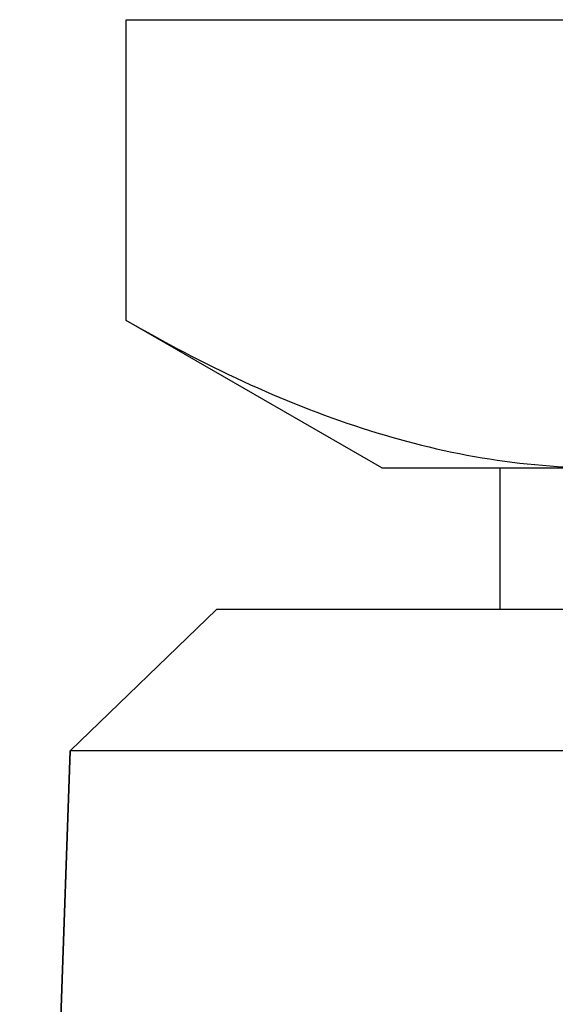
# Model space of a CAD drawing. Header units: millimetres. Extents: x 397 to 602, y 406 to 594.
# Tile 6 of 25: x 457 to 469, y 568 to 589. Entities that reach past the tile are written whole.
import ezdxf

# ---------------------------------------------------------------- set-up
doc = ezdxf.new("R2010")
doc.units = ezdxf.units.MM
doc.header["$LTSCALE"] = 65.185185
doc.linetypes.add('HIDDEN', pattern=[0.2, 0.1, -0.1])
for name, color, linetype in [('FASEN', 7, 'CONTINUOUS'), ('FLAECHEN', 7, 'CONTINUOUS'), ('KONST.EL_MIT_GEO', 7, 'CONTINUOUS')]:
    doc.layers.add(name, color=color, linetype=linetype)

msp = doc.modelspace()

# ---------------------------------------------------------------- linework, layer by layer
at = {"layer": 'FASEN', "color": 7, "linetype": 'Continuous'}
for p, q in [((461.5, 576.25), (458.395, 573.252)), ((538.5, 576.25), (461.5, 576.25)), ((541.605, 573.252), (458.395, 573.252))]:
    msp.add_line(p, q, dxfattribs=at)
at = {"layer": 'FLAECHEN', "color": 7, "linetype": 'Continuous'}
msp.add_line((458.395, 573.252), (457.326, 542.642), dxfattribs=at)
at = {"layer": 'KONST.EL_MIT_GEO', "color": 7, "linetype": 'Continuous'}
for p, q in [((459.585, 582.376), (459.585, 588.75)), ((459.585, 588.75), (540.415, 588.75)), ((465, 579.25), (459.585, 582.376)), ((465, 579.25), (535, 579.25)), ((467.5, 579.25), (467.5, 576.25)), ((457.326, 542.642), (458.395, 573.252))]:
    msp.add_line(p, q, dxfattribs=at)
at = {"layer": 'KONST.EL_MIT_GEO', "color": 8, "linetype": 'HIDDEN'}
msp.add_line((532.5, 576.25), (467.5, 576.25), dxfattribs=at)
at = {"layer": 'KONST.EL_MIT_GEO', "color": 7, "linetype": 'Continuous'}
msp.add_open_spline([(459.585, 582.376), (460.393, 581.91), (462.018, 581.053), (464.538, 580.045), (467.098, 579.399), (468.832, 579.25), (469.689, 579.25)], degree=3, knots=[0, 0, 0, 0, 0.261651, 0.514508, 0.759604, 1, 1, 1, 1], dxfattribs=at)

doc.saveas('drawing.dxf')
